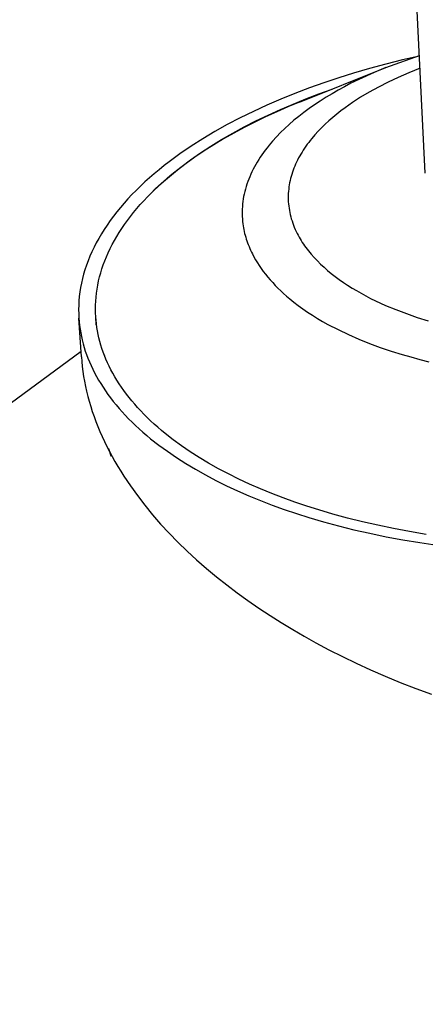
# Model space of a CAD drawing. Header units: millimetres. Extents: x 2489 to 5060, y -11490 to -9826.
# Tile 18 of 25: x 4418 to 4466, y -10337 to -10222. Entities that reach past the tile are written whole.
import ezdxf

# ---------------------------------------------------------------- set-up
doc = ezdxf.new("R2010")
doc.units = ezdxf.units.MM
doc.layers.add('Make2D$Visible$Curvas', color=7, linetype='Continuous')

msp = doc.modelspace()

# ---------------------------------------------------------------- linework, layer by layer
at = {"layer": 'Make2D$Visible$Curvas', "color": 8, "lineweight": -3, "true_color": 0x7f7f7f}
for p, q in [((4465.75, -10239.5), (4464.48, -10213.87)), ((4463.08, -10226.27), (4461.13, -10226.76)), ((4461.14, -10227.16), (4465.07, -10225.74)), ((4465.07, -10225.81), (4463.08, -10226.27)), ((4451.02, -10231.22), (4461.13, -10227.16)), ((4457.36, -10227.81), (4455.62, -10228.36)), ((4459.22, -10227.27), (4457.36, -10227.81)), ((4459.76, -10227.74), (4458.4, -10228.35)), ((4461.13, -10226.76), (4459.22, -10227.27)), ((4461.13, -10227.16), (4459.76, -10227.74)), ((4461.14, -10227.16), (4461.13, -10227.16)), ((4463.83, -10227.76), (4462.58, -10228.31)), ((4465.14, -10227.24), (4463.83, -10227.76)), ((4453.9, -10228.93), (4452.19, -10229.54)), ((4455.62, -10228.36), (4453.9, -10228.93)), ((4457.06, -10229), (4456.3, -10229.4)), ((4458.4, -10228.35), (4457.06, -10229)), ((4461.39, -10228.87), (4460.26, -10229.44)), ((4462.58, -10228.31), (4461.39, -10228.87)), ((4450.51, -10230.18), (4448.86, -10230.85)), ((4452.19, -10229.54), (4450.51, -10230.18)), ((4453.3, -10230.24), (4454.85, -10229.68)), ((4455.56, -10229.81), (4454.84, -10230.22)), ((4456.3, -10229.4), (4455.56, -10229.81)), ((4459.2, -10230.03), (4458.19, -10230.63)), ((4460.26, -10229.44), (4459.2, -10230.03)), ((4448.86, -10230.85), (4447.23, -10231.55)), ((4451.02, -10231.22), (4449.68, -10231.77)), ((4450.28, -10231.42), (4451.78, -10230.81)), ((4451.78, -10230.81), (4453.3, -10230.24)), ((4453.46, -10231.07), (4452.8, -10231.51)), ((4454.14, -10230.64), (4453.46, -10231.07)), ((4454.84, -10230.22), (4454.14, -10230.64)), ((4457.25, -10231.24), (4456.8, -10231.54)), ((4457.71, -10230.93), (4457.25, -10231.24)), ((4458.19, -10230.63), (4457.71, -10230.93)), ((4445.65, -10232.28), (4444.1, -10233.04)), ((4447.23, -10231.55), (4445.65, -10232.28)), ((4448.37, -10232.34), (4447.07, -10232.94)), ((4447.36, -10232.71), (4448.8, -10232.05)), ((4449.68, -10231.77), (4448.37, -10232.34)), ((4448.8, -10232.05), (4450.28, -10231.42)), ((4451.55, -10232.41), (4450.95, -10232.87)), ((4452.16, -10231.96), (4451.55, -10232.41)), ((4452.8, -10231.51), (4452.16, -10231.96)), ((4455.88, -10232.22), (4455.39, -10232.6)), ((4456.37, -10231.85), (4455.88, -10232.22)), ((4456.8, -10231.54), (4456.37, -10231.85)), ((4444.1, -10233.04), (4442.59, -10233.83)), ((4445.8, -10233.55), (4444.56, -10234.18)), ((4444.57, -10234.09), (4445.94, -10233.39)), ((4447.07, -10232.94), (4445.8, -10233.55)), ((4445.94, -10233.39), (4447.36, -10232.71)), ((4450.38, -10233.33), (4449.84, -10233.81)), ((4450.95, -10232.87), (4450.38, -10233.33)), ((4454.47, -10233.38), (4454.04, -10233.78)), ((4454.93, -10232.98), (4454.47, -10233.38)), ((4455.39, -10232.6), (4454.93, -10232.98)), ((4441.13, -10234.65), (4439.71, -10235.49)), ((4442.59, -10233.83), (4441.13, -10234.65)), ((4443.22, -10234.82), (4444.57, -10234.09)), ((4444.56, -10234.18), (4443.34, -10234.84)), ((4448.82, -10234.77), (4448.34, -10235.26)), ((4449.31, -10234.28), (4448.82, -10234.77)), ((4449.84, -10233.81), (4449.31, -10234.28)), ((4453.21, -10234.61), (4452.83, -10235.03)), ((4453.62, -10234.19), (4453.21, -10234.61)), ((4454.04, -10233.78), (4453.62, -10234.19)), ((4439.71, -10235.49), (4438.35, -10236.36)), ((4440.66, -10236.35), (4441.92, -10235.57)), ((4442.16, -10235.51), (4441.01, -10236.2)), ((4441.92, -10235.57), (4443.22, -10234.82)), ((4443.34, -10234.84), (4442.16, -10235.51)), ((4447.89, -10235.75), (4447.47, -10236.25)), ((4448.34, -10235.26), (4447.89, -10235.75)), ((4452.11, -10235.91), (4451.94, -10236.13)), ((4452.28, -10235.69), (4452.11, -10235.91)), ((4452.46, -10235.47), (4452.28, -10235.69)), ((4452.83, -10235.03), (4452.46, -10235.47)), ((4438.35, -10236.36), (4437.04, -10237.25)), ((4439.89, -10236.91), (4438.81, -10237.64)), ((4439.45, -10237.14), (4440.66, -10236.35)), ((4441.01, -10236.2), (4439.89, -10236.91)), ((4446.83, -10237.08), (4446.63, -10237.36)), ((4447.03, -10236.8), (4446.83, -10237.08)), ((4447.25, -10236.53), (4447.03, -10236.8)), ((4447.47, -10236.25), (4447.25, -10236.53)), ((4451.33, -10237.04), (4451.19, -10237.27)), ((4451.48, -10236.81), (4451.33, -10237.04)), ((4451.63, -10236.58), (4451.48, -10236.81)), ((4451.78, -10236.35), (4451.63, -10236.58)), ((4451.94, -10236.13), (4451.78, -10236.35)), ((4435.8, -10238.17), (4435.19, -10238.63)), ((4437.04, -10237.25), (4435.8, -10238.17)), ((4437.16, -10238.79), (4438.28, -10237.96)), ((4438.81, -10237.64), (4437.77, -10238.38)), ((4438.28, -10237.96), (4439.45, -10237.14)), ((4446.09, -10238.21), (4445.92, -10238.49)), ((4446.26, -10237.92), (4446.09, -10238.21)), ((4446.44, -10237.64), (4446.26, -10237.92)), ((4446.63, -10237.36), (4446.44, -10237.64)), ((4450.69, -10238.21), (4450.58, -10238.44)), ((4450.81, -10237.97), (4450.69, -10238.21)), ((4450.93, -10237.73), (4450.81, -10237.97)), ((4451.06, -10237.5), (4450.93, -10237.73)), ((4451.19, -10237.27), (4451.06, -10237.5)), ((4434.61, -10239.1), (4434.04, -10239.58)), ((4435.19, -10238.63), (4434.61, -10239.1)), ((4436.77, -10239.14), (4435.81, -10239.92)), ((4436.1, -10239.64), (4437.16, -10238.79)), ((4437.77, -10238.38), (4436.77, -10239.14)), ((4445.47, -10239.35), (4445.34, -10239.63)), ((4445.61, -10239.06), (4445.47, -10239.35)), ((4445.76, -10238.77), (4445.61, -10239.06)), ((4445.92, -10238.49), (4445.76, -10238.77)), ((4450.21, -10239.41), (4450.13, -10239.65)), ((4450.29, -10239.16), (4450.21, -10239.41)), ((4450.38, -10238.92), (4450.29, -10239.16)), ((4450.48, -10238.68), (4450.38, -10238.92)), ((4450.58, -10238.44), (4450.48, -10238.68)), ((4432.95, -10240.54), (4432.42, -10241.03)), ((4433.48, -10240.06), (4432.95, -10240.54)), ((4434.04, -10239.58), (4433.48, -10240.06)), ((4434.6, -10240.95), (4435.09, -10240.51)), ((4435.81, -10239.92), (4434.9, -10240.71)), ((4435.09, -10240.51), (4435.59, -10240.07)), ((4435.59, -10240.07), (4436.1, -10239.64)), ((4444.99, -10240.5), (4444.89, -10240.79)), ((4445.1, -10240.21), (4444.99, -10240.5)), ((4445.21, -10239.92), (4445.1, -10240.21)), ((4445.34, -10239.63), (4445.21, -10239.92)), ((4449.93, -10240.38), (4449.88, -10240.63)), ((4449.99, -10240.14), (4449.93, -10240.38)), ((4450.06, -10239.89), (4449.99, -10240.14)), ((4450.13, -10239.65), (4450.06, -10239.89)), ((4431.92, -10241.52), (4431.43, -10242.02)), ((4432.42, -10241.03), (4431.92, -10241.52)), ((4434.03, -10241.51), (4433.61, -10241.91)), ((4433.68, -10241.84), (4434.13, -10241.39)), ((4434.9, -10240.71), (4434.03, -10241.51)), ((4434.13, -10241.39), (4434.6, -10240.95)), ((4444.63, -10241.66), (4444.56, -10241.95)), ((4444.71, -10241.37), (4444.63, -10241.66)), ((4444.79, -10241.08), (4444.71, -10241.37)), ((4444.89, -10240.79), (4444.79, -10241.08)), ((4449.74, -10241.62), (4449.73, -10241.87)), ((4449.77, -10241.37), (4449.74, -10241.62)), ((4449.8, -10241.12), (4449.77, -10241.37)), ((4449.84, -10240.87), (4449.8, -10241.12)), ((4449.88, -10240.63), (4449.84, -10240.87)), ((4430.96, -10242.52), (4430.51, -10243.02)), ((4431.43, -10242.02), (4430.96, -10242.52)), ((4432.4, -10243.19), (4432.81, -10242.74)), ((4432.81, -10242.74), (4433.24, -10242.29)), ((4433.61, -10241.91), (4433.21, -10242.32)), ((4433.24, -10242.29), (4433.68, -10241.84)), ((4444.41, -10242.82), (4444.37, -10243.11)), ((4444.45, -10242.53), (4444.41, -10242.82)), ((4444.5, -10242.24), (4444.45, -10242.53)), ((4444.56, -10241.95), (4444.5, -10242.24)), ((4449.72, -10242.12), (4449.71, -10242.36)), ((4449.71, -10242.36), (4449.72, -10242.61)), ((4449.73, -10241.87), (4449.72, -10242.12)), ((4449.72, -10242.61), (4449.73, -10242.86)), ((4449.73, -10242.86), (4449.75, -10243.11)), ((4430.08, -10243.53), (4429.66, -10244.04)), ((4430.51, -10243.02), (4430.08, -10243.53)), ((4431.62, -10244.11), (4432, -10243.65)), ((4432, -10243.65), (4432.4, -10243.19)), ((4444.33, -10243.7), (4444.32, -10243.99)), ((4444.32, -10243.99), (4444.32, -10244.28)), ((4444.35, -10243.4), (4444.33, -10243.7)), ((4444.37, -10243.11), (4444.35, -10243.4)), ((4449.75, -10243.11), (4449.77, -10243.36)), ((4449.77, -10243.36), (4449.81, -10243.61)), ((4449.81, -10243.61), (4449.85, -10243.86)), ((4449.85, -10243.86), (4449.9, -10244.11)), ((4428.88, -10245.06), (4428.52, -10245.58)), ((4429.26, -10244.55), (4428.88, -10245.06)), ((4429.66, -10244.04), (4429.26, -10244.55)), ((4430.57, -10245.51), (4430.9, -10245.04)), ((4430.9, -10245.04), (4431.25, -10244.57)), ((4431.25, -10244.57), (4431.62, -10244.11)), ((4444.32, -10244.28), (4444.33, -10244.57)), ((4444.33, -10244.57), (4444.35, -10244.86)), ((4444.35, -10244.86), (4444.37, -10245.15)), ((4444.37, -10245.15), (4444.41, -10245.44)), ((4449.9, -10244.11), (4449.95, -10244.36)), ((4449.95, -10244.36), (4450.01, -10244.6)), ((4450.01, -10244.6), (4450.08, -10244.85)), ((4450.08, -10244.85), (4450.16, -10245.1)), ((4450.16, -10245.1), (4450.24, -10245.34)), ((4428.18, -10246.1), (4427.86, -10246.62)), ((4428.52, -10245.58), (4428.18, -10246.1)), ((4429.94, -10246.44), (4430.25, -10245.97)), ((4430.25, -10245.97), (4430.57, -10245.51)), ((4444.41, -10245.44), (4444.44, -10245.66)), ((4444.44, -10245.66), (4444.48, -10245.89)), ((4444.48, -10245.89), (4444.52, -10246.11)), ((4444.52, -10246.11), (4444.57, -10246.33)), ((4450.24, -10245.34), (4450.33, -10245.59)), ((4450.33, -10245.59), (4450.43, -10245.83)), ((4450.43, -10245.83), (4450.53, -10246.08)), ((4450.53, -10246.08), (4450.65, -10246.32)), ((4450.65, -10246.32), (4450.77, -10246.56)), ((4427.55, -10247.14), (4427.26, -10247.66)), ((4427.86, -10246.62), (4427.55, -10247.14)), ((4429.13, -10247.86), (4429.38, -10247.39)), ((4429.38, -10247.39), (4429.66, -10246.91)), ((4429.66, -10246.91), (4429.94, -10246.44)), ((4444.57, -10246.33), (4444.62, -10246.55)), ((4444.62, -10246.55), (4444.68, -10246.77)), ((4444.68, -10246.77), (4444.74, -10246.99)), ((4444.74, -10246.99), (4444.81, -10247.21)), ((4444.81, -10247.21), (4444.88, -10247.43)), ((4444.88, -10247.43), (4444.96, -10247.65)), ((4450.77, -10246.56), (4450.88, -10246.77)), ((4450.88, -10246.77), (4450.99, -10246.98)), ((4450.99, -10246.98), (4451.11, -10247.18)), ((4451.11, -10247.18), (4451.23, -10247.39)), ((4451.23, -10247.39), (4451.36, -10247.6)), ((4427, -10248.18), (4426.75, -10248.7)), ((4427.26, -10247.66), (4427, -10248.18)), ((4428.66, -10248.81), (4428.89, -10248.33)), ((4428.89, -10248.33), (4429.13, -10247.86)), ((4444.96, -10247.65), (4445.04, -10247.87)), ((4445.04, -10247.87), (4445.13, -10248.09)), ((4445.13, -10248.09), (4445.22, -10248.31)), ((4445.22, -10248.31), (4445.32, -10248.53)), ((4445.32, -10248.53), (4445.42, -10248.74)), ((4451.36, -10247.6), (4451.5, -10247.8)), ((4451.5, -10247.8), (4451.64, -10248)), ((4451.64, -10248), (4451.79, -10248.2)), ((4451.79, -10248.2), (4451.94, -10248.41)), ((4451.94, -10248.41), (4452.09, -10248.6)), ((4452.09, -10248.6), (4452.25, -10248.8)), ((4426.3, -10249.75), (4426.11, -10250.28)), ((4426.52, -10249.23), (4426.3, -10249.75)), ((4426.75, -10248.7), (4426.52, -10249.23)), ((4428.08, -10250.23), (4428.26, -10249.75)), ((4428.26, -10249.75), (4428.45, -10249.28)), ((4428.45, -10249.28), (4428.66, -10248.81)), ((4445.42, -10248.74), (4445.53, -10248.96)), ((4445.53, -10248.96), (4445.71, -10249.3)), ((4445.71, -10249.3), (4445.9, -10249.64)), ((4445.9, -10249.64), (4446.11, -10249.98)), ((4452.25, -10248.8), (4452.42, -10249)), ((4452.42, -10249), (4452.76, -10249.39)), ((4452.76, -10249.39), (4453.13, -10249.77)), ((4453.13, -10249.77), (4453.51, -10250.15)), ((4425.94, -10250.8), (4425.78, -10251.32)), ((4426.11, -10250.28), (4425.94, -10250.8)), ((4427.78, -10251.18), (4427.92, -10250.7)), ((4427.92, -10250.7), (4428.08, -10250.23)), ((4446.11, -10249.98), (4446.33, -10250.32)), ((4446.33, -10250.32), (4446.56, -10250.66)), ((4446.56, -10250.66), (4446.8, -10250.99)), ((4453.51, -10250.15), (4453.91, -10250.52)), ((4453.91, -10250.52), (4454.33, -10250.89)), ((4454.33, -10250.89), (4454.76, -10251.25)), ((4425.65, -10251.84), (4425.53, -10252.37)), ((4425.78, -10251.32), (4425.65, -10251.84)), ((4427.53, -10252.12), (4427.65, -10251.65)), ((4427.65, -10251.65), (4427.78, -10251.18)), ((4446.8, -10250.99), (4447.06, -10251.33)), ((4447.06, -10251.33), (4447.33, -10251.66)), ((4447.33, -10251.66), (4447.61, -10251.98)), ((4447.61, -10251.98), (4447.9, -10252.31)), ((4454.76, -10251.25), (4455.22, -10251.6)), ((4455.22, -10251.6), (4455.68, -10251.95)), ((4455.68, -10251.95), (4456.17, -10252.28)), ((4425.43, -10252.89), (4425.35, -10253.4)), ((4425.53, -10252.37), (4425.43, -10252.89)), ((4427.29, -10253.53), (4427.35, -10253.06)), ((4427.35, -10253.06), (4427.44, -10252.59)), ((4427.44, -10252.59), (4427.53, -10252.12)), ((4447.9, -10252.31), (4448.2, -10252.63)), ((4448.2, -10252.63), (4448.52, -10252.95)), ((4448.52, -10252.95), (4448.84, -10253.26)), ((4456.17, -10252.28), (4456.66, -10252.61)), ((4456.66, -10252.61), (4457.18, -10252.94)), ((4457.18, -10252.94), (4457.7, -10253.25)), ((4425.28, -10253.92), (4425.24, -10254.44)), ((4425.35, -10253.4), (4425.28, -10253.92)), ((4427.2, -10254.46), (4427.23, -10254)), ((4427.23, -10254), (4427.29, -10253.53)), ((4448.84, -10253.26), (4449.18, -10253.58)), ((4449.18, -10253.58), (4449.53, -10253.89)), ((4449.53, -10253.89), (4449.89, -10254.19)), ((4449.89, -10254.19), (4450.38, -10254.59)), ((4457.7, -10253.25), (4458.24, -10253.56)), ((4458.24, -10253.56), (4458.79, -10253.86)), ((4458.79, -10253.86), (4459.35, -10254.15)), ((4459.35, -10254.15), (4459.92, -10254.43)), ((4425.21, -10254.95), (4425.2, -10255.46)), ((4425.2, -10255.46), (4425.21, -10255.97)), ((4425.24, -10254.44), (4425.21, -10254.95)), ((4427.17, -10255.39), (4427.18, -10254.93)), ((4427.18, -10255.85), (4427.17, -10255.39)), ((4427.18, -10254.93), (4427.2, -10254.46)), ((4450.38, -10254.59), (4450.9, -10254.98)), ((4450.9, -10254.98), (4451.43, -10255.37)), ((4451.43, -10255.37), (4451.98, -10255.75)), ((4459.92, -10254.43), (4460.5, -10254.7)), ((4460.5, -10254.7), (4461.1, -10254.97)), ((4461.1, -10254.97), (4462.31, -10255.47)), ((4462.31, -10255.47), (4463.55, -10255.94)), ((4425.21, -10255.97), (4425.23, -10256.47)), ((4425.52, -10260.97), (4425.23, -10256.47)), ((4425.23, -10256.47), (4425.26, -10256.9)), ((4427.2, -10256.31), (4427.18, -10255.85)), ((4427.26, -10257.24), (4427.2, -10256.31)), ((4427.23, -10256.72), (4427.2, -10256.31)), ((4451.98, -10255.75), (4452.55, -10256.12)), ((4452.55, -10256.12), (4453.14, -10256.49)), ((4453.14, -10256.49), (4453.74, -10256.85)), ((4463.55, -10255.94), (4464.81, -10256.38)), ((4464.81, -10256.38), (4466.1, -10256.78)), ((4425.26, -10256.9), (4425.31, -10257.32)), ((4425.31, -10257.32), (4425.37, -10257.75)), ((4425.37, -10257.75), (4425.44, -10258.17)), ((4427.27, -10257.13), (4427.23, -10256.72)), ((4427.33, -10257.54), (4427.27, -10257.13)), ((4427.4, -10257.95), (4427.33, -10257.54)), ((4453.74, -10256.85), (4454.37, -10257.2)), ((4454.37, -10257.2), (4455.56, -10257.81)), ((4455.56, -10257.81), (4456.76, -10258.39)), ((4425.44, -10258.17), (4425.52, -10258.6)), ((4425.52, -10258.6), (4425.62, -10259.02)), ((4427.48, -10258.37), (4427.4, -10257.95)), ((4427.57, -10258.78), (4427.48, -10258.37)), ((4427.68, -10259.2), (4427.57, -10258.78)), ((4456.76, -10258.39), (4457.99, -10258.93)), ((4457.99, -10258.93), (4459.23, -10259.43)), ((4425.62, -10259.02), (4425.73, -10259.45)), ((4425.73, -10259.45), (4425.85, -10259.88)), ((4425.85, -10259.88), (4425.98, -10260.31)), ((4427.8, -10259.61), (4427.68, -10259.2)), ((4427.93, -10260.02), (4427.8, -10259.61)), ((4428.07, -10260.44), (4427.93, -10260.02)), ((4459.23, -10259.43), (4460.48, -10259.89)), ((4460.48, -10259.89), (4461.75, -10260.31)), ((4017.36, -10559.61), (4425.48, -10260.34)), ((4425.52, -10260.97), (4425.56, -10261.54)), ((4425.98, -10260.31), (4426.13, -10260.73)), ((4426.13, -10260.73), (4426.29, -10261.16)), ((4426.29, -10261.16), (4426.46, -10261.58)), ((4428.22, -10260.85), (4428.07, -10260.44)), ((4428.22, -10260.83), (4428.26, -10261.05)), ((4428.39, -10261.26), (4428.22, -10260.85)), ((4428.57, -10261.68), (4428.39, -10261.26)), ((4461.75, -10260.31), (4463.03, -10260.7)), ((4463.03, -10260.7), (4464.05, -10261)), ((4464.05, -10261), (4465.1, -10261.29)), ((4465.1, -10261.29), (4466.16, -10261.56)), ((4425.56, -10261.54), (4425.62, -10262.12)), ((4425.62, -10262.12), (4425.7, -10262.69)), ((4426.46, -10261.58), (4426.65, -10262.01)), ((4426.65, -10262.01), (4426.85, -10262.44)), ((4426.85, -10262.44), (4427.07, -10262.86)), ((4428.77, -10262.09), (4428.57, -10261.68)), ((4428.98, -10262.5), (4428.77, -10262.09)), ((4425.7, -10262.69), (4425.78, -10263.27)), ((4425.78, -10263.27), (4425.88, -10263.85)), ((4427.07, -10262.86), (4427.29, -10263.28)), ((4427.29, -10263.28), (4427.53, -10263.7)), ((4429.2, -10262.91), (4428.98, -10262.5)), ((4429.43, -10263.32), (4429.2, -10262.91)), ((4429.67, -10263.73), (4429.43, -10263.32)), ((4425.88, -10263.85), (4426, -10264.44)), ((4426, -10264.44), (4426.13, -10265.02)), ((4427.53, -10263.7), (4427.79, -10264.12)), ((4427.79, -10264.12), (4428.05, -10264.54)), ((4428.05, -10264.54), (4428.33, -10264.96)), ((4429.93, -10264.13), (4429.67, -10263.73)), ((4430.21, -10264.54), (4429.93, -10264.13)), ((4430.49, -10264.94), (4430.21, -10264.54)), ((4426.13, -10265.02), (4426.28, -10265.61)), ((4426.28, -10265.61), (4426.43, -10266.19)), ((4428.33, -10264.96), (4428.63, -10265.38)), ((4428.63, -10265.38), (4428.93, -10265.79)), ((4428.93, -10265.79), (4429.25, -10266.2)), ((4430.79, -10265.34), (4430.49, -10264.94)), ((4431.1, -10265.74), (4430.79, -10265.34)), ((4431.42, -10266.14), (4431.1, -10265.74)), ((4426.43, -10266.19), (4426.61, -10266.78)), ((4426.61, -10266.78), (4426.8, -10267.37)), ((4429.25, -10266.2), (4429.59, -10266.61)), ((4429.59, -10266.61), (4429.93, -10267.02)), ((4429.93, -10267.02), (4430.29, -10267.42)), ((4431.76, -10266.53), (4431.42, -10266.14)), ((4432.1, -10266.93), (4431.76, -10266.53)), ((4432.47, -10267.32), (4432.1, -10266.93)), ((4426.8, -10267.37), (4427, -10267.95)), ((4427, -10267.95), (4427.21, -10268.54)), ((4430.29, -10267.42), (4430.66, -10267.83)), ((4430.66, -10267.83), (4431.05, -10268.23)), ((4432.84, -10267.7), (4432.47, -10267.32)), ((4433.22, -10268.09), (4432.84, -10267.7)), ((4433.62, -10268.47), (4433.22, -10268.09)), ((4427.21, -10268.54), (4427.44, -10269.13)), ((4427.44, -10269.13), (4427.69, -10269.71)), ((4431.05, -10268.23), (4431.45, -10268.62)), ((4431.45, -10268.62), (4431.86, -10269.02)), ((4431.86, -10269.02), (4432.28, -10269.41)), ((4434.03, -10268.85), (4433.62, -10268.47)), ((4434.46, -10269.22), (4434.03, -10268.85)), ((4434.89, -10269.6), (4434.46, -10269.22)), ((4427.69, -10269.71), (4427.94, -10270.3)), ((4427.94, -10270.3), (4428.22, -10270.89)), ((4432.28, -10269.41), (4432.72, -10269.79)), ((4432.72, -10269.79), (4433.16, -10270.18)), ((4433.16, -10270.18), (4433.62, -10270.56)), ((4435.34, -10269.96), (4434.89, -10269.6)), ((4436.26, -10270.69), (4435.34, -10269.96)), ((4428.22, -10270.89), (4428.5, -10271.47)), ((4428.5, -10271.47), (4428.8, -10272.05)), ((4433.62, -10270.56), (4434.58, -10271.31)), ((4434.58, -10271.31), (4435.58, -10272.04)), ((4437.24, -10271.4), (4436.26, -10270.69)), ((4438.25, -10272.1), (4437.24, -10271.4)), ((4428.71, -10271.71), (4428.67, -10271.81)), ((4428.7, -10271.71), (4428.95, -10272.55)), ((4428.8, -10272.05), (4429.11, -10272.64)), ((4429.11, -10272.64), (4429.44, -10273.22)), ((4435.58, -10272.04), (4436.63, -10272.76)), ((4436.63, -10272.76), (4437.73, -10273.46)), ((4439.31, -10272.77), (4438.25, -10272.1)), ((4440.41, -10273.43), (4439.31, -10272.77)), ((4429.44, -10273.22), (4429.77, -10273.8)), ((4429.77, -10273.8), (4430.13, -10274.37)), ((4437.73, -10273.46), (4438.86, -10274.14)), ((4441.56, -10274.07), (4440.41, -10273.43)), ((4430.13, -10274.37), (4430.49, -10274.95)), ((4430.49, -10274.95), (4431.26, -10276.09)), ((4438.86, -10274.14), (4440.04, -10274.8)), ((4440.04, -10274.8), (4441.25, -10275.44)), ((4442.73, -10274.69), (4441.56, -10274.07)), ((4443.95, -10275.29), (4442.73, -10274.69)), ((4431.26, -10276.09), (4432.07, -10277.22)), ((4441.25, -10275.44), (4442.5, -10276.06)), ((4442.5, -10276.06), (4443.79, -10276.66)), ((4445.2, -10275.87), (4443.95, -10275.29)), ((4446.48, -10276.43), (4445.2, -10275.87)), ((4432.07, -10277.22), (4432.93, -10278.34)), ((4443.79, -10276.66), (4445.11, -10277.23)), ((4445.11, -10277.23), (4446.46, -10277.79)), ((4447.79, -10276.97), (4446.48, -10276.43)), ((4449.12, -10277.49), (4447.79, -10276.97)), ((4432.93, -10278.34), (4433.84, -10279.45)), ((4446.46, -10277.79), (4447.84, -10278.32)), ((4447.84, -10278.32), (4449.25, -10278.83)), ((4450.49, -10277.98), (4449.12, -10277.49)), ((4451.88, -10278.45), (4450.49, -10277.98)), ((4453.29, -10278.89), (4451.88, -10278.45)), ((4433.84, -10279.45), (4434.79, -10280.54)), ((4449.25, -10278.83), (4450.68, -10279.31)), ((4450.68, -10279.31), (4452.14, -10279.77)), ((4454.94, -10279.38), (4453.29, -10278.89)), ((4456.64, -10279.84), (4454.94, -10279.38)), ((4434.79, -10280.54), (4435.79, -10281.61)), ((4452.14, -10279.77), (4453.84, -10280.28)), ((4453.84, -10280.28), (4455.6, -10280.75)), ((4455.6, -10280.75), (4457.41, -10281.21)), ((4458.39, -10280.28), (4456.64, -10279.84)), ((4460.19, -10280.69), (4458.39, -10280.28)), ((4462.04, -10281.07), (4460.19, -10280.69)), ((4435.79, -10281.61), (4436.82, -10282.67)), ((4457.41, -10281.21), (4459.27, -10281.63)), ((4459.27, -10281.63), (4461.17, -10282.03)), ((4463.92, -10281.42), (4462.04, -10281.07)), ((4465.84, -10281.75), (4463.92, -10281.42)), ((4436.82, -10282.67), (4437.89, -10283.71)), ((4461.17, -10282.03), (4463.12, -10282.39)), ((4463.12, -10282.39), (4465.1, -10282.72)), ((4465.1, -10282.72), (4467.13, -10283.02)), ((4437.89, -10283.71), (4439, -10284.73)), ((4439, -10284.73), (4440.14, -10285.73)), ((4440.14, -10285.73), (4441.32, -10286.7)), ((4441.32, -10286.7), (4442.52, -10287.66)), ((4442.52, -10287.66), (4443.75, -10288.59)), ((4443.75, -10288.59), (4445.01, -10289.5)), ((4445.01, -10289.5), (4446.29, -10290.38)), ((4446.29, -10290.38), (4447.59, -10291.24)), ((4447.59, -10291.24), (4448.91, -10292.07)), ((4448.91, -10292.07), (4450.24, -10292.88)), ((4450.24, -10292.88), (4451.59, -10293.67)), ((4451.59, -10293.67), (4452.95, -10294.42)), ((4452.95, -10294.42), (4454.48, -10295.24)), ((4454.48, -10295.24), (4456.06, -10296.04)), ((4456.06, -10296.04), (4457.68, -10296.82)), ((4457.68, -10296.82), (4459.35, -10297.59)), ((4459.35, -10297.59), (4461.07, -10298.33)), ((4461.07, -10298.33), (4462.83, -10299.06)), ((4462.83, -10299.06), (4464.63, -10299.76)), ((4464.63, -10299.76), (4466.47, -10300.44))]:
    msp.add_line(p, q, dxfattribs=at)
at = {"layer": 'Make2D$Visible$Curvas', "color": 254, "lineweight": -3, "true_color": 0xcad1ee}
msp.add_line((4428.95, -10272.55), (4429.05, -10272.52), dxfattribs=at)

doc.saveas('drawing.dxf')
